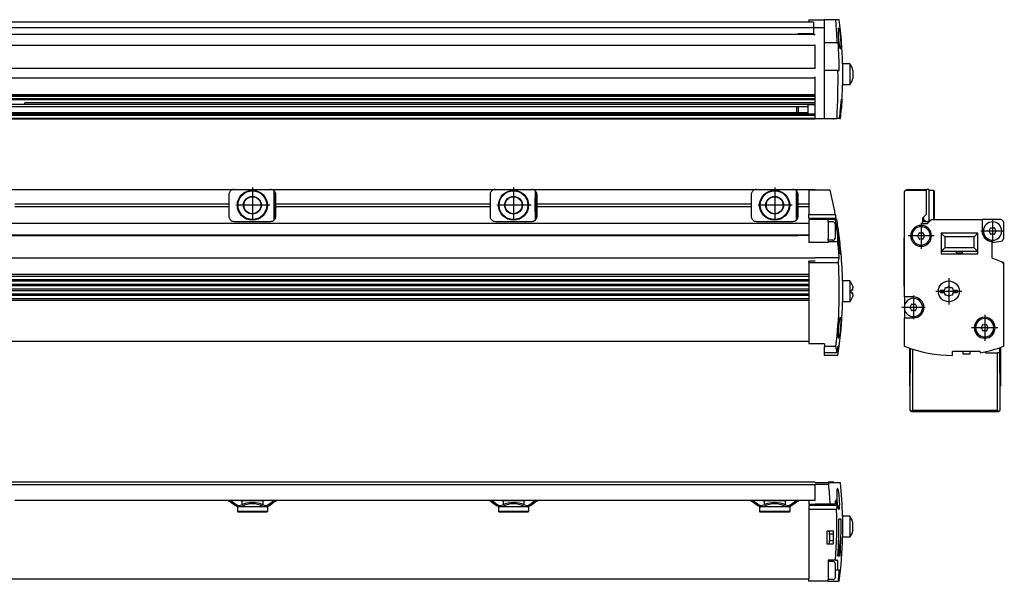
# Model space of a CAD drawing. Header units: millimetres. Extents: x -285 to 2369, y -217 to 203.
# Tile 20 of 20: x 1992 to 2369, y -95 to 120. Entities that reach past the tile are written whole.
import ezdxf

# ---------------------------------------------------------------- set-up
doc = ezdxf.new("R2010")
doc.units = ezdxf.units.MM
doc.linetypes.add('DOT_CENTER', pattern=[14, 12, -1, 0, -1])
doc.layers.add('1', color=7, linetype='Continuous')

# ---------------------------------------------------------------- blocks, each defined once
blk = doc.blocks.new('Regla_G-1640-VS4__17', base_point=(441.64, -8.55))
at = {"color": 7, "linetype": 'Continuous'}
for p, q in [((1987.6, 54.95), (2073.6, 54.95)), ((2071.6, 52.95), (2071.6, 49.39)), ((2073.6, 54.95), (2087.6, 54.95)), ((2087.6, 54.95), (2173.6, 54.95)), ((2088.97, 43.29), (2088.97, 54.41)), ((2089.13, 43.45), (2089.13, 54.24)), ((2089.6, 49.39), (2089.6, 52.95)), ((2171.6, 52.95), (2171.6, 49.39)), ((2173.6, 54.95), (2187.6, 54.95)), ((2187.6, 54.95), (2273.6, 54.95)), ((2188.95, 49.39), (2188.97, 54.41)), ((2189.13, 43.45), (2189.13, 54.24)), ((2189.6, 49.39), (2189.6, 52.95)), ((2271.6, 52.95), (2271.6, 49.39)), ((2273.6, 54.95), (2287.6, 54.95)), ((2287.6, 54.95), (2296.1, 54.95)), ((2288.97, 43.29), (2288.97, 54.41)), ((2289.13, 43.45), (2289.13, 54.24)), ((2289.6, 49.39), (2289.6, 52.95)), ((2293.62, 54.75), (2293.62, 49.39)), ((2296.1, 54.75), (2293.62, 54.75)), ((2296.1, 54.95), (2296.1, 54.75)), ((2301.88, 54.75), (2296.1, 54.75)), ((2071.6, 49.39), (1989.6, 49.39)), ((2071.6, 49.39), (2071.6, 48.51)), ((2171.6, 49.39), (2089.6, 49.39)), ((2089.6, 48.51), (2089.6, 49.39)), ((2171.6, 49.39), (2171.6, 48.51)), ((2188.97, 43.29), (2188.95, 49.39)), ((2271.6, 49.39), (2189.6, 49.39)), ((2189.6, 48.51), (2189.6, 49.39)), ((2271.6, 49.39), (2271.6, 48.51)), ((2293.62, 49.39), (2289.6, 49.39)), ((2289.6, 48.51), (2289.6, 49.39)), ((2293.62, 49.39), (2293.62, 48.51)), ((1989.6, 48.51), (2071.6, 48.51)), ((2071.6, 48.51), (2071.6, 44.75)), ((2089.6, 44.75), (2089.6, 48.51)), ((2089.6, 48.51), (2171.6, 48.51)), ((2171.6, 48.51), (2171.6, 44.75)), ((2189.6, 48.51), (2271.6, 48.51)), ((2189.6, 44.75), (2189.6, 48.51)), ((2271.6, 48.51), (2271.6, 44.75)), ((2289.6, 44.75), (2289.6, 48.51)), ((2289.6, 48.51), (2293.62, 48.51)), ((2293.62, 48.51), (2293.62, 45.45)), ((2293.62, 43.95), (2293.62, 45.45)), ((2293.62, 45.45), (2303.81, 45.45)), ((2293.62, 41.95), (458.58, 41.95)), ((2073.6, 42.75), (2087.6, 42.75)), ((2173.6, 42.75), (2187.6, 42.75)), ((2273.6, 42.75), (2287.6, 42.75)), ((2293.62, 43.95), (2303.99, 43.95)), ((2301.12, 43.45), (2293.62, 43.45)), ((2293.62, 43.45), (2293.62, 41.95)), ((2293.62, 41.95), (2293.62, 34.63)), ((2303.89, 43.45), (2301.12, 43.45)), ((2301.12, 42.55), (2301.12, 43.45)), ((2302.84, 42.55), (2301.12, 42.55)), ((2301.12, 42.55), (2301.12, 36.2)), ((2303.84, 39.05), (2303.84, 41.55)), ((2304.38, 43.45), (2303.89, 43.45)), ((2303.84, 36.55), (2303.84, 39.05)), ((2305.14, 38.25), (2304.79, 38.25)), ((2305.16, 38.25), (2305.14, 38.25)), ((458.58, 37.55), (2293.62, 37.55)), ((462.66, 37.37), (2289.55, 37.36)), ((2289.35, 37.55), (2289.55, 37.36)), ((2289.55, 37.36), (2289.6, 37.3)), ((2289.6, 37.55), (2289.6, 37.3)), ((2293.62, 37.3), (2289.6, 37.3)), ((2301.12, 34.63), (2293.62, 34.63)), ((2301.12, 35.55), (2301.12, 36.2)), ((2301.12, 35.55), (2301.12, 35.07)), ((2302.84, 35.55), (2301.12, 35.55)), ((2301.12, 35.07), (2304.74, 35.07)), ((2301.12, 35.07), (2301.12, 34.63)), ((2305.66, 30.35), (2306, 30.35)), ((2306, 30.35), (2306.03, 30.35)), ((456.08, 28.82), (2296.1, 28.81)), ((2293.62, 27.08), (2293.62, 27.47)), ((2296.12, 27.47), (2293.62, 27.47)), ((2293.62, 27.08), (2293.62, 22.39)), ((2293.62, 27.08), (2304.97, 27.08)), ((2305.34, 28.81), (2296.1, 28.81)), ((2296.12, 27.59), (2296.12, 27.47)), ((2304.97, 27.08), (2305.34, 28.81)), ((2293.62, 22.39), (458.58, 22.39)), ((2293.62, 21.71), (458.58, 21.71)), ((458.58, 20.56), (2293.62, 20.56)), ((2293.62, 19.88), (458.58, 19.88)), ((2293.62, 22.39), (2293.62, 21.71)), ((2293.62, 21.71), (2293.62, 20.56)), ((2293.62, 20.56), (2293.62, 19.88)), ((2293.62, 19.88), (2293.62, 18.73)), ((2306.6, 19.97), (2306.6, 11.97)), ((2309.4, 19.97), (2306.6, 19.97)), ((2309.4, 19.97), (2309.4, 11.97)), ((458.58, 18.73), (2293.62, 18.73)), ((2293.62, 18.04), (458.58, 18.04)), ((458.58, 16.89), (2293.62, 16.89)), ((2293.62, 16.21), (458.58, 16.21)), ((2293.62, 18.73), (2293.62, 18.04)), ((2293.62, 18.04), (2293.62, 16.89)), ((2293.62, 16.89), (2293.62, 16.21)), ((2293.62, 16.21), (2293.62, 15.06)), ((2310.56, 16.47), (2309.91, 16.47)), ((2309.91, 15.47), (2310.55, 15.47)), ((458.58, 15.06), (2293.62, 15.06)), ((2293.62, 14.38), (458.58, 14.38)), ((458.58, 13.23), (2293.62, 13.23)), ((458.58, 12.55), (2293.62, 12.55)), ((2293.62, 15.06), (2293.62, 14.38)), ((2293.62, 14.38), (2293.62, 13.23)), ((2293.62, 13.23), (2293.62, 12.55)), ((2293.62, 12.55), (2293.62, -4.05)), ((2309.4, 11.97), (2306.6, 11.97)), ((458.58, -3.05), (2293.62, -3.05)), ((2299.62, -4.05), (2293.62, -4.05)), ((2299.62, -4.05), (2299.62, -5.07)), ((2299.62, -7.59), (2299.62, -5.07)), ((2304.01, -5.07), (2299.62, -5.07)), ((2305.33, -5), (2304.9, -5)), ((2299.62, -8.55), (2299.62, -7.59)), ((2304.55, -7.59), (2299.62, -7.59)), ((2304.84, -8.55), (2299.62, -8.55))]:
    blk.add_line(p, q, dxfattribs=at)
for centre, radius in [((2080.6, 48.95), 5.75), ((2080.6, 48.95), 5.5), ((2180.6, 48.95), 5.75), ((2180.6, 48.95), 5.5), ((2280.6, 48.95), 5.75), ((2280.6, 48.95), 5.5), ((2080.6, 48.95), 3.4), ((2080.6, 48.95), 3.25), ((2180.6, 48.95), 3.4), ((2180.6, 48.95), 3.25), ((2280.6, 48.95), 3.4), ((2280.6, 48.95), 3.25)]:
    blk.add_circle(centre, radius, dxfattribs=at)
for centre, radius, start, end in [((2073.6, 52.95), 2, 146.4427, 180), ((2073.6, 52.95), 2, 133.1047, 146.4427), ((2073.6, 52.95), 2, 90, 133.1047), ((2087.6, 52.95), 2, 46.8953, 90), ((2087.6, 52.95), 2, 40.3149, 46.8953), ((2087.6, 52.95), 2, 0, 40.3149), ((2173.6, 52.95), 2, 146.4427, 180), ((2173.6, 52.95), 2, 133.1047, 146.4427), ((2173.6, 52.95), 2, 90, 133.1047), ((2187.6, 52.95), 2, 46.8953, 90), ((2187.6, 52.95), 2, 40.3149, 46.8953), ((2187.6, 52.95), 2, 360, 40.3149), ((2273.6, 52.95), 2, 146.4427, 180), ((2273.6, 52.95), 2, 133.1047, 146.4427), ((2273.6, 52.95), 2, 90, 133.1047), ((2287.6, 52.95), 2, 46.8953, 90), ((2287.6, 52.95), 2, 40.3149, 46.8953), ((2287.6, 52.95), 2, 0, 40.3149), ((2138.65, 15.97), 167.78, 10.1204, 13.3644), ((2073.6, 44.75), 2, 180, 213.5573), ((2073.6, 44.75), 2, 213.5573, 226.8953), ((2073.6, 44.75), 2, 226.8953, 270), ((2087.6, 44.75), 2, 270, 313.1047), ((2087.6, 44.75), 2, 313.1047, 319.6851), ((2087.6, 44.75), 2, 319.6851, 360), ((2173.6, 44.75), 2, 180, 213.5573), ((2173.6, 44.75), 2, 213.5573, 226.8953), ((2173.6, 44.75), 2, 226.8953, 270), ((2187.6, 44.75), 2, 270, 313.1047), ((2187.6, 44.75), 2, 313.1047, 319.6851), ((2187.6, 44.75), 2, 319.6851, 0), ((2273.6, 44.75), 2, 180, 213.5573), ((2273.6, 44.75), 2, 213.5573, 226.8953), ((2273.6, 44.75), 2, 226.8953, 270), ((2287.6, 44.75), 2, 270, 313.1047), ((2287.6, 44.75), 2, 313.1047, 319.6851), ((2287.6, 44.75), 2, 319.6851, 0), ((2302.84, 41.55), 1, 0, 90), ((2138.65, 15.97), 167.51, 7.924, 9.4424), ((2138.65, 15.97), 167.7, 9.4319, 9.6053), ((2138.65, 15.97), 168, 7.6215, 9.4146), ((2138.65, 15.97), 167.63, 4.9216, 7.6383), ((2138.65, 15.97), 167.97, 4.9116, 7.6227), ((2302.84, 36.55), 1, 270, 360), ((2138.65, 15.97), 167.19, 4.4069, 6.5616), ((2138.65, 15.97), 168, 1.3645, 4.9108), ((2138.65, 15.97), 166.7, 352.7507, 3.8215), ((2304.28, 15.97), 6.5, 17.7718, 37.9799), ((2304.28, 15.97), 5.66, 354.9299, 5.0701), ((2307.31, 15.33), 3.25, 346.4281, 2.4814), ((2307.35, 16.66), 3.21, 356.5087, 12.6919), ((2138.65, 16.03), 168, 352.8099, 358.6154), ((2304.28, 15.97), 6.5, 322.0201, 342.2282), ((2138.65, 15.97), 167.57, 351.9195, 352.8123), ((2138.65, 15.97), 167.99, 351.6084, 352.8307)]:
    blk.add_arc(centre, radius, start, end, dxfattribs=at)
for points, knots in [([(2303.81, 45.45), (2303.85, 45.2), (2303.91, 44.7), (2303.96, 44.2), (2303.99, 43.95)], [0, 0, 0, 0, 0.755339, 1.510283, 1.510283, 1.510283, 1.510283]), ([(2304.74, 35.07), (2304.75, 35.08), (2304.77, 35.11), (2304.79, 35.18), (2304.82, 35.3), (2304.83, 35.5), (2304.84, 35.76), (2304.84, 36.06), (2304.83, 36.35), (2304.81, 36.68), (2304.78, 37.1), (2304.74, 37.51), (2304.7, 37.89), (2304.67, 38.22), (2304.62, 38.62), (2304.58, 38.91), (2304.56, 39.06)], [0, 0, 0, 0, 0.036975, 0.105627, 0.222299, 0.403521, 0.707386, 1.018555, 1.29047, 1.582154, 2.00278, 2.554272, 2.814002, 3.149172, 3.553087, 4.019084, 4.019084, 4.019084, 4.019084]), ([(2310.47, 17.95), (2310.49, 17.89), (2310.53, 17.74), (2310.56, 17.57), (2310.57, 17.41), (2310.51, 17.38), (2310.48, 17.37)], [0, 0, 0, 0, 0.2038756, 0.4410716, 0.5565356, 0.626607, 0.626607, 0.626607, 0.626607]), ([(2310.47, 14.56), (2310.5, 14.56), (2310.56, 14.53), (2310.56, 14.38), (2310.53, 14.21), (2310.49, 14.07), (2310.47, 13.98)], [0, 0, 0, 0, 0.0824321, 0.1980374, 0.3867228, 0.6391982, 0.6391982, 0.6391982, 0.6391982]), ([(2305.12, -1.95), (2305.12, -1.95), (2305.1, -1.93), (2305.06, -1.87), (2305.03, -1.75), (2305.01, -1.54), (2304.99, -1.23), (2304.99, -0.83), (2304.99, -0.35), (2305, 0.09), (2305.02, 0.5), (2305.05, 0.91), (2305.08, 1.45), (2305.13, 2.07), (2305.18, 2.68), (2305.24, 3.21), (2305.29, 3.62), (2305.34, 4.04), (2305.39, 4.45), (2305.46, 4.87), (2305.51, 5.17), (2305.56, 5.4), (2305.6, 5.59), (2305.64, 5.75), (2305.68, 5.88), (2305.71, 5.98), (2305.77, 6.03), (2305.79, 6.05)], [0, 0, 0, 0, 0.019876, 0.081663, 0.197989, 0.416329, 0.713354, 1.121999, 1.605905, 2.155704, 2.435311, 2.853265, 3.395921, 4.049708, 4.701781, 5.243695, 5.661586, 5.941518, 6.496437, 6.916462, 7.211623, 7.391808, 7.627685, 7.79364, 7.902808, 8.03027, 8.109697, 8.109697, 8.109697, 8.109697]), ([(2305.79, 6.05), (2305.81, 6.03), (2305.86, 5.98), (2305.88, 5.82), (2305.91, 5.62), (2305.92, 5.38), (2305.92, 5.14), (2305.93, 4.84), (2305.92, 4.42), (2305.9, 3.8), (2305.86, 2.98), (2305.81, 2.27), (2305.76, 1.75), (2305.73, 1.43), (2305.69, 1.04), (2305.64, 0.61), (2305.6, 0.21), (2305.55, -0.16), (2305.5, -0.51), (2305.44, -0.9), (2305.37, -1.24), (2305.31, -1.5), (2305.27, -1.67), (2305.23, -1.79), (2305.2, -1.9), (2305.14, -1.94), (2305.12, -1.95)], [0, 0, 0, 0, 0.075021, 0.199431, 0.451319, 0.714712, 0.893837, 1.186405, 1.602338, 2.151698, 3.073424, 4.054314, 4.295629, 4.622366, 5.01754, 5.464193, 5.945405, 6.223898, 6.589079, 6.996493, 7.401877, 7.634894, 7.79891, 7.90689, 8.032595, 8.111292, 8.111292, 8.111292, 8.111292]), ([(2304.55, -7.59), (2304.51, -7.42), (2304.43, -7.07), (2304.3, -6.48), (2304.16, -5.81), (2304.06, -5.33), (2304.01, -5.07)], [0, 0, 0, 0, 0.509793, 1.094732, 1.786005, 2.575969, 2.575969, 2.575969, 2.575969])]:
    blk.add_open_spline(points, degree=3, knots=knots, dxfattribs=at)
at = {"layer": '1', "color": 2, "linetype": 'DOT_CENTER'}
for p, q in [((2080.6, 55.7), (2080.6, 42.2)), ((2180.6, 55.7), (2180.6, 42.2)), ((2280.6, 55.7), (2280.6, 42.2)), ((2087.35, 48.95), (2073.85, 48.95)), ((2187.35, 48.95), (2173.85, 48.95)), ((2287.35, 48.95), (2273.85, 48.95))]:
    blk.add_line(p, q, dxfattribs=at)
blk = doc.blocks.new('Regla_serie_G-1740-VS4__18', base_point=(441.64, -30.05))
blk.add_blockref('Regla_G-1640-VS4__17', (441.64, -8.55))
blk = doc.blocks.new('A1', base_point=(626, 12.47))
blk.add_blockref('Regla_serie_G-1740-VS4__18', (441.64, -30.05))
blk = doc.blocks.new('Regla_G-1640-VS4__20', base_point=(441.64, -95))
at = {"color": 7, "linetype": 'Continuous'}
for p, q in [((2296.1, -57), (456.1, -57)), ((456.1, -58), (2296.1, -58)), ((2296.1, -57), (2296.1, -57.2)), ((2296.1, -57.2), (2301.12, -57.2)), ((2296.1, -57.8), (2296.1, -58)), ((2296.1, -57.8), (2301.29, -57.8)), ((2296.1, -63.91), (2296.1, -58)), ((2301.12, -57.06), (2301.12, -57.2)), ((2302.84, -57.06), (2301.12, -57.06)), ((2301.12, -57.2), (2301.37, -57.2)), ((2301.37, -57.2), (2305.79, -57.2)), ((1989.6, -64), (2071.6, -64)), ((2071.6, -64), (2072.25, -64)), ((2071.6, -64), (2071.6, -64.45)), ((2072.25, -64), (2076.1, -64)), ((2076.1, -64), (2085.1, -64)), ((2076.1, -64), (2076.1, -64.25)), ((2085.1, -64), (2088.95, -64)), ((2085.1, -64), (2085.1, -64.25)), ((2088.95, -64), (2089.6, -64)), ((2089.6, -64), (2171.6, -64)), ((2089.6, -64), (2089.6, -64.45)), ((2171.6, -64), (2172.25, -64)), ((2171.6, -64), (2171.6, -64.45)), ((2172.25, -64), (2176.1, -64)), ((2176.1, -64), (2185.1, -64)), ((2176.1, -64), (2176.1, -64.25)), ((2185.1, -64), (2188.95, -64)), ((2185.1, -64), (2185.1, -64.25)), ((2188.95, -64), (2189.6, -64)), ((2189.6, -64), (2271.6, -64)), ((2189.6, -64), (2189.6, -64.45)), ((2271.6, -64), (2272.25, -64)), ((2271.6, -64), (2271.6, -64.45)), ((2272.25, -64), (2276.1, -64)), ((2276.1, -64), (2285.1, -64)), ((2276.1, -64), (2276.1, -64.25)), ((2285.1, -64), (2288.95, -64)), ((2285.1, -64), (2285.1, -64.25)), ((2288.95, -64), (2289.6, -64)), ((2289.6, -64), (2293.62, -64)), ((2289.6, -64), (2289.6, -64.45)), ((2293.62, -64), (2296.1, -64)), ((2293.62, -64), (2293.62, -65.5)), ((2296.1, -63.91), (2296.1, -64)), ((2304.32, -64), (2303.99, -64)), ((2071.93, -64.45), (2071.6, -64.45)), ((2072.23, -64.55), (2074.1, -65.95)), ((2072.53, -64.15), (2074.4, -65.55)), ((2074.85, -66.5), (2074.85, -68.25)), ((2076.63, -66.5), (2074.85, -66.5)), ((2076.63, -64.25), (2076.1, -64.25)), ((2080.6, -64.25), (2076.63, -64.25)), ((2076.63, -64.25), (2076.63, -65.68)), ((2076.63, -66.23), (2076.63, -66.5)), ((2084.58, -66.5), (2076.63, -66.5)), ((2084.58, -64.25), (2080.6, -64.25)), ((2085.1, -64.25), (2084.58, -64.25)), ((2084.58, -64.25), (2084.58, -65.68)), ((2084.58, -66.23), (2084.58, -66.5)), ((2086.35, -66.5), (2084.58, -66.5)), ((2086.35, -66.5), (2086.35, -68.25)), ((2086.8, -65.55), (2088.67, -64.15)), ((2087.1, -65.95), (2088.97, -64.55)), ((2089.13, -64.45), (2088.97, -64.55)), ((2089.6, -64.45), (2089.13, -64.45)), ((2171.93, -64.45), (2171.6, -64.45)), ((2172.23, -64.55), (2174.1, -65.95)), ((2172.53, -64.15), (2174.4, -65.55)), ((2176.63, -66.5), (2174.85, -66.5)), ((2174.85, -66.5), (2174.85, -68.25)), ((2176.63, -64.25), (2176.1, -64.25)), ((2180.6, -64.25), (2176.63, -64.25)), ((2176.63, -64.25), (2176.63, -65.68)), ((2176.63, -66.23), (2176.63, -66.5)), ((2184.58, -66.5), (2176.63, -66.5)), ((2184.58, -64.25), (2180.6, -64.25)), ((2185.1, -64.25), (2184.58, -64.25)), ((2184.58, -64.25), (2184.58, -65.68)), ((2184.58, -66.23), (2184.58, -66.5)), ((2186.35, -66.5), (2184.58, -66.5)), ((2186.35, -66.5), (2186.35, -68.25)), ((2186.8, -65.55), (2188.67, -64.15)), ((2187.1, -65.95), (2188.97, -64.55)), ((2189.13, -64.45), (2188.97, -64.55)), ((2189.6, -64.45), (2189.13, -64.45)), ((2271.93, -64.45), (2271.6, -64.45)), ((2272.23, -64.55), (2274.1, -65.95)), ((2272.53, -64.15), (2274.4, -65.55)), ((2274.85, -66.5), (2274.85, -68.25)), ((2276.63, -66.5), (2274.85, -66.5)), ((2276.63, -64.25), (2276.1, -64.25)), ((2280.6, -64.25), (2276.63, -64.25)), ((2276.63, -64.25), (2276.63, -65.68)), ((2276.63, -66.23), (2276.63, -66.5)), ((2284.58, -66.5), (2276.63, -66.5)), ((2284.58, -64.25), (2280.6, -64.25)), ((2285.1, -64.25), (2284.58, -64.25)), ((2284.58, -64.25), (2284.58, -65.68)), ((2284.58, -66.23), (2284.58, -66.5)), ((2286.35, -66.5), (2284.58, -66.5)), ((2286.35, -66.5), (2286.35, -68.25)), ((2286.8, -65.55), (2288.67, -64.15)), ((2287.1, -65.95), (2288.97, -64.55)), ((2289.13, -64.45), (2288.97, -64.55)), ((2289.6, -64.45), (2289.13, -64.45)), ((2293.62, -65.5), (2296.1, -65.49)), ((2304.43, -66), (2293.62, -66)), ((2293.62, -66), (2293.62, -67.5)), ((2304.25, -67.5), (2293.62, -67.5)), ((2293.62, -67.5), (2293.62, -94)), ((2301.88, -65.5), (2296.1, -65.49)), ((2303.81, -65.5), (2301.88, -65.5)), ((2086.35, -68.25), (2074.85, -68.25)), ((2075.1, -68.5), (2074.85, -68.25)), ((2086.1, -68.5), (2075.1, -68.5)), ((2086.1, -68.5), (2086.35, -68.25)), ((2186.35, -68.25), (2174.85, -68.25)), ((2175.1, -68.5), (2174.85, -68.25)), ((2180.6, -68.5), (2175.1, -68.5)), ((2186.1, -68.5), (2180.6, -68.5)), ((2186.1, -68.5), (2186.35, -68.25)), ((2280.6, -68.25), (2274.85, -68.25)), ((2275.1, -68.5), (2274.85, -68.25)), ((2286.1, -68.5), (2275.1, -68.5)), ((2286.35, -68.25), (2280.6, -68.25)), ((2286.1, -68.5), (2286.35, -68.25)), ((2306, -71.2), (2305.14, -71.2)), ((2309.4, -70.11), (2306.6, -70.11)), ((2309.4, -70.11), (2309.4, -74.11)), ((2309.4, -74.11), (2309.4, -78.11)), ((2301.62, -75.8), (2300.62, -75.8)), ((2300.62, -75.8), (2300.62, -80.6)), ((2303.12, -75.8), (2301.62, -75.8)), ((2301.62, -77), (2301.62, -75.8)), ((2303.12, -77), (2301.62, -77)), ((2301.62, -77), (2301.62, -79.4)), ((2303.12, -80.6), (2303.12, -75.8)), ((2305.12, -79.4), (2305.12, -78.04)), ((2309.4, -78.11), (2306.6, -78.11)), ((2300.62, -80.6), (2301.62, -80.6)), ((2301.62, -80.6), (2301.62, -79.4)), ((2301.62, -79.4), (2303.12, -79.4)), ((2301.62, -80.6), (2303.12, -80.6)), ((2305.08, -79.4), (2305.12, -79.4)), ((2305.12, -79.4), (2305.12, -85.2)), ((2304.79, -85.2), (2305.12, -85.2)), ((2305.12, -85.2), (2305.66, -85.2)), ((2303.89, -86.93), (2301.12, -86.93)), ((2301.12, -86.93), (2301.12, -87.36)), ((2301.12, -87.36), (2301.12, -94.36)), ((2302.84, -87.36), (2301.12, -87.36)), ((2303.84, -93.36), (2303.84, -88.36)), ((2303.89, -86.93), (2304.56, -86.93)), ((543.46, -94), (2293.62, -94)), ((2293.62, -95), (2293.62, -94)), ((2303.84, -90.62), (2304.74, -90.62)), ((2304.74, -90.62), (2305.34, -90.62)), ((2301.12, -95), (2293.62, -95)), ((2301.12, -95), (2301.12, -94.36)), ((2302.84, -94.36), (2301.12, -94.36)), ((2301.12, -95), (2304.97, -95)), ((2304.97, -95), (2305.34, -95))]:
    blk.add_line(p, q, dxfattribs=at)
for centre, radius, start, end in [((2138.65, -74.11), 163.46, 3.0204, 5.7277), ((2302.84, -58.06), 1, 59.8278, 90), ((2138.65, -74.11), 168, 1.3641, 5.7779), ((2071.93, -64.95), 1, 53.1301, 71.8051), ((2089.27, -64.95), 1, 108.1949, 126.8699), ((2171.93, -64.95), 1, 53.1301, 71.8051), ((2189.27, -64.95), 1, 108.1949, 126.8699), ((2271.93, -64.95), 1, 53.1301, 71.8051), ((2289.27, -64.95), 1, 108.1948, 126.8699), ((2138.65, -74.11), 165.98, 2.8016, 3.4932), ((2071.93, -64.95), 0.5, 53.1302, 90), ((2075.6, -63.95), 2.5, 233.1301, 295.078), ((2075.6, -63.95), 2, 233.1301, 295.117), ((2080.6, -74.76), 9.91, 65.247, 114.753), ((2080.6, -74.76), 9.41, 65.256, 114.744), ((2085.6, -63.95), 2.5, 244.9219, 306.8699), ((2085.6, -63.95), 2, 244.883, 306.8699), ((2171.93, -64.95), 0.5, 53.1302, 90), ((2175.6, -63.95), 2.5, 233.1301, 295.0781), ((2175.6, -63.95), 2, 233.1301, 295.117), ((2180.6, -74.76), 9.91, 65.247, 114.753), ((2180.6, -74.76), 9.41, 65.256, 114.744), ((2185.6, -63.95), 2.5, 244.922, 306.8699), ((2185.6, -63.95), 2, 244.883, 306.8699), ((2271.93, -64.95), 0.5, 53.1302, 90), ((2275.6, -63.95), 2.5, 233.1301, 295.0781), ((2275.6, -63.95), 2, 233.1301, 295.117), ((2280.6, -74.76), 9.91, 65.247, 114.753), ((2280.6, -74.76), 9.41, 65.256, 114.744), ((2285.6, -63.95), 2.5, 244.922, 306.8699), ((2285.6, -63.95), 2, 244.883, 306.8699), ((2138.65, -74.11), 165.74, 355.5644, 2.2868), ((2138.65, -74.11), 166.52, 356.1831, 1.0032), ((2138.65, -74.11), 167.38, 356.2029, 0.998), ((2304.2, -74), 6.49, 28.4292, 36.8221), ((2304.28, -74.11), 6.48, 14.311, 29.5887), ((2138.65, -74.11), 168, 352.8581, 358.6358), ((2304.28, -74.11), 6.5, 322.0201, 330.5076), ((2304.25, -74.18), 6.49, 331.1481, 346.2581), ((2302.84, -88.36), 1, 0, 90), ((2302.84, -93.36), 1, 270, 360)]:
    blk.add_arc(centre, radius, start, end, dxfattribs=at)
for points, knots in [([(2301.29, -57.8), (2301.31, -57.7), (2301.33, -57.5), (2301.36, -57.3), (2301.37, -57.2)], [0, 0, 0, 0, 0.3021198, 0.6044068, 0.6044068, 0.6044068, 0.6044068]), ([(2304.66, -59.5), (2304.62, -59.52), (2304.52, -59.59), (2304.47, -59.88), (2304.4, -60.23), (2304.37, -60.62), (2304.35, -61.01), (2304.34, -61.44), (2304.34, -62.03), (2304.36, -62.73), (2304.38, -63.24), (2304.4, -63.5)], [0, 0, 0, 0, 0.121636, 0.361699, 0.812715, 1.234567, 1.526121, 1.958249, 2.534683, 3.286428, 4.069069, 4.069069, 4.069069, 4.069069]), ([(2305.17, -67.5), (2305.2, -67.48), (2305.27, -67.44), (2305.32, -67.29), (2305.37, -67.07), (2305.42, -66.75), (2305.45, -66.35), (2305.48, -65.88), (2305.49, -65.23), (2305.47, -64.42), (2305.43, -63.48), (2305.35, -62.54), (2305.26, -61.73), (2305.17, -61.09), (2305.08, -60.61), (2305, -60.23), (2304.91, -59.92), (2304.84, -59.71), (2304.77, -59.58), (2304.71, -59.51), (2304.67, -59.5), (2304.66, -59.5)], [0, 0, 0, 0, 0.101116, 0.237313, 0.469022, 0.779808, 1.190583, 1.67307, 2.218351, 3.127683, 4.093357, 5.055664, 5.963522, 6.517185, 7.006791, 7.423215, 7.692193, 7.955662, 8.083678, 8.158313, 8.202057, 8.202057, 8.202057, 8.202057]), ([(2303.81, -65.5), (2303.85, -65.25), (2303.91, -64.75), (2303.96, -64.25), (2303.99, -64)], [0, 0, 0, 0, 0.755339, 1.510283, 1.510283, 1.510283, 1.510283]), ([(2304.4, -63.5), (2304.42, -63.76), (2304.45, -64.28), (2304.54, -65.06), (2304.63, -65.74), (2304.72, -66.32), (2304.81, -66.71), (2304.88, -67), (2304.96, -67.21), (2305.02, -67.39), (2305.12, -67.47), (2305.17, -67.5)], [0, 0, 0, 0, 0.787055, 1.545248, 2.363385, 2.859058, 3.285645, 3.573812, 3.748071, 3.967155, 4.126388, 4.126388, 4.126388, 4.126388]), ([(2304.43, -66), (2304.4, -66.25), (2304.34, -66.75), (2304.28, -67.25), (2304.25, -67.5)], [0, 0, 0, 0, 0.754592, 1.509571, 1.509571, 1.509571, 1.509571]), ([(2306.6, -70.11), (2306.6, -70.11), (2306.6, -70.12), (2306.6, -70.17), (2306.6, -70.3), (2306.6, -70.51), (2306.6, -70.73), (2306.6, -70.95), (2306.6, -71.16), (2306.6, -71.44), (2306.6, -71.81), (2306.6, -72.15), (2306.6, -72.47), (2306.6, -72.77), (2306.6, -73.15), (2306.6, -73.61), (2306.6, -74.02), (2306.6, -74.38), (2306.6, -74.7), (2306.6, -75.09), (2306.6, -75.53), (2306.6, -76.02), (2306.6, -76.52), (2306.6, -77), (2306.6, -77.4), (2306.6, -77.71), (2306.6, -77.93), (2306.6, -78.05), (2306.6, -78.1), (2306.6, -78.1), (2306.6, -78.11)], [0, 0, 0, 0, 0.003348, 0.026783, 0.149686, 0.368203, 0.677921, 0.811657, 1.017223, 1.29985, 1.664773, 2.117223, 2.328595, 2.62948, 3.012907, 3.471901, 3.999488, 4.239459, 4.564621, 4.958024, 5.402719, 5.881754, 6.430909, 6.913936, 7.32106, 7.630786, 7.849302, 7.972203, 7.975551, 7.998987, 7.998987, 7.998987, 7.998987]), ([(2310.47, -72.71), (2310.48, -72.71), (2310.52, -72.71), (2310.55, -72.66), (2310.56, -72.59), (2310.56, -72.54), (2310.56, -72.51)], [0, 0, 0, 0, 0.0474649, 0.1029561, 0.1681495, 0.2544376, 0.2544376, 0.2544376, 0.2544376]), ([(2310.47, -74.11), (2310.49, -74.01), (2310.55, -73.81), (2310.56, -73.49), (2310.55, -73.12), (2310.5, -72.87), (2310.47, -72.71)], [0, 0, 0, 0, 0.304813, 0.646493, 0.939542, 1.418741, 1.418741, 1.418741, 1.418741]), ([(2310.48, -75.51), (2310.5, -75.39), (2310.54, -75.13), (2310.57, -74.76), (2310.55, -74.42), (2310.49, -74.21), (2310.47, -74.11)], [0, 0, 0, 0, 0.393849, 0.770087, 1.111586, 1.41625, 1.41625, 1.41625, 1.41625]), ([(2310.48, -75.51), (2310.49, -75.52), (2310.52, -75.52), (2310.55, -75.57), (2310.56, -75.64), (2310.56, -75.7), (2310.55, -75.72)], [0, 0, 0, 0, 0.035215, 0.0920558, 0.16634, 0.2489793, 0.2489793, 0.2489793, 0.2489793]), ([(2304.74, -90.62), (2304.76, -90.38), (2304.8, -89.9), (2304.83, -89.25), (2304.84, -88.7), (2304.84, -88.31), (2304.83, -87.96), (2304.81, -87.65), (2304.77, -87.39), (2304.73, -87.19), (2304.69, -87.01), (2304.59, -86.95), (2304.56, -86.93)], [0, 0, 0, 0, 0.737801, 1.438027, 1.966285, 2.363275, 2.634744, 3.015309, 3.272494, 3.429713, 3.648937, 3.767204, 3.767204, 3.767204, 3.767204]), ([(2304.97, -95), (2305.04, -94.27), (2305.18, -92.81), (2305.29, -91.35), (2305.34, -90.62)], [0, 0, 0, 0, 2.195839, 4.3913, 4.3913, 4.3913, 4.3913])]:
    blk.add_open_spline(points, degree=3, knots=knots, dxfattribs=at)
blk = doc.blocks.new('Regla_serie_G-1740-VS4__21', base_point=(441.64, -95))
blk.add_blockref('Regla_G-1640-VS4__20', (441.64, -95))
blk = doc.blocks.new('B1', base_point=(626, -76))
blk.add_blockref('Regla_serie_G-1740-VS4__21', (441.64, -95))
blk = doc.blocks.new('Cabeza__25', base_point=(2332.16, -30.05))
at = {"color": 7, "linetype": 'Continuous'}
for p, q in [((2332.16, -5.72), (2332.16, -20.2)), ((2332.66, -15.3), (2332.66, -5.89)), ((2333.41, -6.13), (2333.41, -29.5)), ((2361.46, -7.5), (2365.91, -7.5)), ((2365.9, -29.5), (2365.91, -7.5)), ((2366.66, -7.5), (2365.91, -7.5)), ((2366.66, -7.5), (2366.78, -7.5)), ((2366.66, -7.5), (2366.66, -15.3)), ((2366.78, -7.5), (2366.78, -5.57)), ((2367.16, -20.2), (2367.16, -5.44)), ((2332.41, -15.3), (2332.41, -20.2)), ((2332.41, -15.3), (2332.66, -15.3)), ((2366.91, -15.3), (2366.66, -15.3)), ((2366.91, -20.2), (2366.91, -15.3)), ((2332.41, -20.2), (2332.16, -20.2)), ((2332.41, -20.2), (2332.41, -29.5)), ((2366.91, -29.5), (2366.91, -20.2)), ((2367.16, -20.2), (2366.91, -20.2)), ((2332.56, -29.65), (2332.41, -29.5)), ((2332.91, -30), (2332.56, -29.65)), ((2332.91, -30), (2333.41, -29.5)), ((2332.96, -30.05), (2332.91, -30)), ((2332.96, -30.05), (2366.35, -30.05)), ((2333.41, -29.5), (2365.9, -29.5)), ((2366.4, -30), (2365.9, -29.5)), ((2366.35, -30.05), (2366.4, -30)), ((2366.4, -30), (2366.75, -29.65)), ((2366.91, -29.5), (2366.75, -29.65))]:
    blk.add_line(p, q, dxfattribs=at)
blk.add_arc((2361.46, -7), 0.5, 207.8697, 270, dxfattribs=at)
blk = doc.blocks.new('Regla_G-1640-VS4__26', base_point=(2330.16, -8.55))
at = {"color": 7, "linetype": 'Continuous'}
for p, q in [((2330.36, 54.15), (2330.16, 53.95)), ((2330.16, 53.95), (2330.16, 52.7)), ((2330.96, 54.75), (2330.36, 54.15)), ((2330.36, 52.7), (2330.36, 54.15)), ((2331.16, 54.95), (2330.96, 54.75)), ((2330.96, 54.75), (2337.16, 54.75)), ((2331.16, 54.95), (2337.16, 54.95)), ((2337.16, 54.75), (2337.16, 54.95)), ((2337.16, 54.75), (2338.66, 54.75)), ((2338.01, 54.94), (2338.11, 54.95)), ((2338.11, 54.95), (2338.73, 54.95)), ((2338.66, 54.75), (2338.66, 45.45)), ((2339.61, 54.95), (2338.73, 54.95)), ((2339.61, 54.95), (2339.61, 52.92)), ((2339.61, 52.92), (2339.66, 52.92)), ((2339.61, 52.92), (2339.61, 44.97)), ((2339.66, 54.7), (2339.66, 52.92)), ((2339.66, 54.7), (2341.41, 54.7)), ((2339.66, 52.92), (2339.66, 48.95)), ((2341.41, 54.7), (2341.41, 43.45)), ((2341.66, 54.45), (2341.41, 54.7)), ((2341.66, 54.45), (2341.66, 43.45)), ((2330.16, 52.7), (2330.36, 52.7)), ((2330.36, 36.45), (2330.36, 52.7)), ((2338.66, 45.45), (2337.16, 43.95)), ((2339.66, 48.95), (2339.66, 44.97)), ((2337.16, 43.95), (2337.16, 43.28)), ((2337.16, 43.28), (2337.16, 41.95)), ((2337.16, 41.95), (2339.16, 41.95)), ((2337.61, 44.4), (2337.61, 43.64)), ((2338.01, 42.75), (2338.11, 42.75)), ((2338.11, 42.75), (2338.71, 42.75)), ((2338.71, 42.75), (2339.61, 42.75)), ((2339.16, 41.95), (2340.41, 43.2)), ((2339.61, 44.97), (2339.61, 42.75)), ((2339.61, 44.97), (2339.66, 44.97)), ((2339.66, 44.97), (2339.66, 43.2)), ((2339.66, 43.2), (2340.41, 43.2)), ((2340.41, 43.2), (2340.65, 43.45)), ((2340.65, 43.45), (2341.66, 43.45)), ((2341.66, 43.45), (2360.03, 43.45)), ((2360.03, 43.45), (2360.03, 39.05)), ((2367.16, 43.45), (2360.03, 43.45)), ((2368.16, 42.45), (2368.16, 36.2)), ((2344.35, 38.25), (2344.35, 31.25)), ((2358.35, 38.25), (2344.35, 38.25)), ((2345.74, 36.86), (2344.35, 38.25)), ((2358.35, 38.25), (2356.97, 36.86)), ((2358.35, 31.25), (2358.35, 38.25)), ((2330.16, 17.95), (2330.16, 36.45)), ((2330.36, 36.45), (2330.16, 36.45)), ((2330.36, 17.95), (2330.36, 36.45)), ((2345.74, 36.86), (2345.74, 32.63)), ((2356.97, 36.86), (2345.74, 36.86)), ((2356.97, 32.63), (2356.97, 36.86)), ((2363.78, 34.63), (2367.32, 35.21)), ((2363.78, 35.06), (2363.78, 34.63)), ((2363.78, 34.63), (2363.78, 28.82)), ((2345.74, 32.63), (2344.35, 31.25)), ((2344.35, 31.25), (2344.35, 30.35)), ((2350.15, 31.25), (2344.35, 31.25)), ((2344.35, 30.35), (2358.35, 30.35)), ((2356.97, 32.63), (2345.74, 32.63)), ((2350.15, 31.25), (2350.15, 30.75)), ((2352.55, 31.25), (2350.15, 31.25)), ((2350.15, 30.75), (2352.55, 30.75)), ((2352.55, 30.75), (2352.55, 31.25)), ((2358.35, 31.25), (2352.55, 31.25)), ((2358.35, 31.25), (2356.97, 32.63)), ((2358.35, 30.35), (2358.35, 31.25)), ((2363.78, 28.82), (2367.52, 27.33)), ((2368.16, 27.08), (2367.52, 27.33)), ((2368.16, 27.08), (2368.16, 26.4)), ((2368.16, 26.4), (2368.16, -5.07)), ((2330.16, 17.95), (2330.36, 17.95)), ((2330.36, 13.83), (2330.36, 17.95)), ((2344.08, 16.47), (2345.68, 16.47)), ((2344.08, 15.47), (2344.08, 16.47)), ((2345.68, 15.47), (2344.08, 15.47)), ((2348.88, 16.47), (2350.48, 16.47)), ((2350.48, 15.47), (2348.88, 15.47)), ((2350.48, 16.47), (2350.48, 15.47)), ((2333.73, 13.83), (2330.36, 13.83)), ((2330.36, 13.83), (2330.36, 10.75)), ((2330.36, 8.91), (2330.36, 5.83)), ((2330.36, 5.83), (2333.73, 5.83)), ((2330.36, -5.07), (2330.36, 5.83)), ((2352.78, -7.05), (2348.72, -7.05)), ((2348.72, -8.55), (2348.72, -7.05)), ((2355.28, -7.05), (2352.78, -7.05)), ((2352.78, -8.05), (2352.78, -7.05)), ((2359.34, -7.05), (2355.28, -7.05)), ((2355.28, -7.05), (2355.28, -8.05)), ((2359.34, -7.05), (2359.34, -7.58)), ((2355.28, -8.05), (2352.78, -8.05))]:
    blk.add_line(p, q, dxfattribs=at)
blk.add_circle((2347.28, 15.97), 4, dxfattribs=at)
for centre, radius, start, end in [((2338.13, 53.7), 1.25, 95.6233, 122.9152), ((2338.13, 53.7), 1.25, 91.0356, 95.6233), ((2337.63, 43.44), 0.497, 198.6948, 229.8238), ((2338.13, 44), 1.25, 228.8985, 264.3767), ((2338.13, 44), 1.25, 264.3767, 268.9644), ((2364.03, 39.05), 3.5, 0.0039, 270), ((2367.16, 42.45), 1, 0, 90), ((2336.66, 37.21), 4, 90, 270), ((2336.66, 37.21), 3.5, 0.0048, 269.9991), ((2334.06, 38.71), 1.86, 313.2415, 346.7663), ((2336.06, 38.24), 0.2, 73.2364, 166.7714), ((2336.65, 40.21), 1.86, 253.2415, 286.7663), ((2336.66, 37.21), 4, 270, 90), ((2337.25, 38.24), 0.2, 13.2415, 106.7663), ((2339.25, 38.71), 1.86, 193.2415, 226.7663), ((2364.03, 39.05), 4, 180.0008, 266.474), ((2362.84, 39.05), 0.2, 133.2415, 226.7663), ((2361.43, 40.55), 1.86, 313.2415, 346.7663), ((2361.43, 37.55), 1.86, 13.2415, 46.7663), ((2363.43, 40.08), 0.2, 73.2363, 166.7714), ((2363.43, 38.02), 0.2, 193.2415, 286.7663), ((2364.02, 42.05), 1.86, 253.2415, 286.7663), ((2364.03, 36.05), 1.86, 73.2415, 106.7663), ((2364.03, 39.05), 3.5, 270, 0.0039), ((2364.62, 40.08), 0.2, 13.2415, 106.7663), ((2364.62, 38.02), 0.2, 253.2364, 346.7714), ((2366.62, 40.55), 1.86, 193.2415, 226.7663), ((2366.62, 37.55), 1.86, 133.2415, 166.7663), ((2365.21, 39.05), 0.2, 313.2415, 46.7663), ((2335.47, 37.21), 0.2, 133.2415, 226.7663), ((2334.06, 35.71), 1.86, 13.2415, 46.7663), ((2336.06, 36.18), 0.2, 193.2415, 286.7663), ((2336.66, 34.21), 1.86, 73.2415, 106.7663), ((2336.66, 37.21), 3.5, 269.9991, 0.0048), ((2337.25, 36.18), 0.2, 253.2363, 346.7714), ((2339.25, 35.71), 1.86, 133.2415, 166.7663), ((2337.84, 37.21), 0.2, 313.2415, 46.7663), ((2367.16, 36.2), 1, 279.2797, 360), ((2367.16, 26.4), 1, 360, 68.3125), ((2344.08, 17.29), 1.8, 312.5519, 332.6847), ((2344.08, 14.64), 1.8, 27.3153, 47.4481), ((2344.08, 17.29), 1.8, 332.6847, 2.4481), ((2344.08, 14.64), 1.8, 357.552, 27.3153), ((2345.92, 19.25), 1.88, 268.6433, 316.3567), ((2348.64, 19.25), 1.88, 223.6439, 271.3561), ((2350.48, 17.29), 1.8, 177.552, 207.3153), ((2350.48, 14.64), 1.8, 152.6847, 182.448), ((2350.48, 17.29), 1.8, 207.3153, 227.4481), ((2350.48, 14.64), 1.8, 132.5519, 152.6847), ((2333.73, 9.83), 3.5, 0.0057, 164.7767), ((2333.73, 9.83), 4, 270, 90), ((2345.92, 12.69), 1.88, 43.6439, 91.3561), ((2348.64, 12.69), 1.88, 88.6433, 136.3567), ((2333.73, 9.83), 3.5, 164.7786, 195.2233), ((2333.73, 9.83), 3.5, 195.2223, 270.0009), ((2332.54, 9.83), 0.2, 133.2415, 226.7663), ((2331.13, 11.33), 1.86, 313.2415, 346.7663), ((2331.13, 8.33), 1.86, 13.2415, 46.7663), ((2333.14, 10.86), 0.2, 73.2363, 166.7714), ((2333.14, 8.8), 0.2, 193.2415, 286.7663), ((2333.73, 12.83), 1.86, 253.2415, 286.7663), ((2333.73, 6.83), 1.86, 73.2415, 106.7663), ((2333.73, 9.83), 3.5, 269.9991, 0.0048), ((2334.33, 10.86), 0.2, 13.2415, 106.7663), ((2334.33, 8.8), 0.2, 253.2364, 346.7714), ((2336.33, 11.33), 1.86, 193.2415, 226.7663), ((2336.33, 8.33), 1.86, 133.2415, 166.7663), ((2334.92, 9.83), 0.2, 313.2415, 46.7663), ((2361.01, 2.05), 4, 90, 270), ((2361.01, 2.05), 3.5, 0.0048, 269.999), ((2361.01, 2.05), 4, 270, 90), ((2359.82, 2.05), 0.2, 133.2415, 226.7663), ((2358.41, 3.55), 1.86, 313.2415, 346.7663), ((2358.41, 0.55), 1.86, 13.2415, 46.7663), ((2360.42, 3.07), 0.2, 73.2363, 166.7714), ((2360.42, 1.02), 0.2, 193.2415, 286.7663), ((2361.01, 5.05), 1.86, 253.2415, 286.7663), ((2361.01, -0.95), 1.86, 73.2415, 106.7663), ((2361.01, 2.05), 3.5, 269.999, 0.0048), ((2361.6, 3.07), 0.2, 13.2414, 106.7663), ((2361.6, 1.02), 0.2, 253.2364, 346.7714), ((2363.61, 3.55), 1.86, 193.2415, 226.7663), ((2363.61, 0.55), 1.86, 133.2415, 166.7663), ((2362.2, 2.05), 0.2, 313.2415, 46.7663), ((2349.26, 44.45), 53, 249.1082, 269.4242), ((2349.26, 44.45), 53, 280.9684, 290.8918)]:
    blk.add_arc(centre, radius, start, end, dxfattribs=at)
for points, knots in [([(2338.08, 54.75), (2338.18, 54.81), (2338.38, 54.92), (2338.62, 54.94), (2338.73, 54.95)], [0, 0, 0, 0, 0.3554067, 0.6920773, 0.6920773, 0.6920773, 0.6920773]), ([(2337.61, 43.64), (2337.61, 43.58), (2337.61, 43.45), (2337.67, 43.34), (2337.71, 43.29)], [0, 0, 0, 0, 0.191794, 0.3738505, 0.3738505, 0.3738505, 0.3738505]), ([(2338.71, 42.75), (2338.52, 42.78), (2338.13, 42.84), (2337.85, 43.13), (2337.71, 43.29)], [0, 0, 0, 0, 0.547361, 1.164465, 1.164465, 1.164465, 1.164465])]:
    blk.add_open_spline(points, degree=3, knots=knots, dxfattribs=at)
at = {"layer": '1', "color": 2, "linetype": 'DOT_CENTER'}
for p, q in [((2336.66, 42.21), (2336.66, 32.21)), ((2336.66, 41.71), (2336.66, 32.71)), ((2364.03, 43.55), (2364.03, 34.55)), ((2368.53, 39.05), (2359.53, 39.05)), ((2341.66, 37.21), (2331.66, 37.21)), ((2341.16, 37.21), (2332.16, 37.21)), ((2347.28, 20.97), (2347.28, 10.97)), ((2352.28, 15.97), (2342.28, 15.97)), ((2333.73, 14.33), (2333.73, 5.33)), ((2338.23, 9.83), (2329.23, 9.83)), ((2361.01, 7.05), (2361.01, -2.95)), ((2361.01, 6.55), (2361.01, -2.45)), ((2366.01, 2.05), (2356.01, 2.05)), ((2365.51, 2.05), (2356.51, 2.05))]:
    blk.add_line(p, q, dxfattribs=at)
blk = doc.blocks.new('Regla_serie_G-1740-VS4__27', base_point=(2330.16, -30.05))
for name, p in [('Regla_G-1640-VS4__26', (2330.16, -8.55)), ('Cabeza__25', (2332.16, -30.05))]:
    blk.add_blockref(name, p)
blk = doc.blocks.new('C1', base_point=(2349.16, 12.47))
blk.add_blockref('Regla_serie_G-1740-VS4__27', (2330.16, -30.05))
blk = doc.blocks.new('Regla_G-1640-VS4__32', base_point=(441.64, 81.95))
at = {"color": 7, "linetype": 'Continuous'}
for p, q in [((2293.62, 118.95), (543.46, 118.95)), ((559.08, 116.95), (2295.42, 116.95)), ((2293.62, 119.95), (2293.62, 118.95)), ((2293.62, 119.95), (2299.62, 119.95)), ((2295.42, 118.95), (2293.62, 118.95)), ((2295.42, 118.95), (2295.42, 116.95)), ((2295.42, 116.95), (2295.42, 114.45)), ((2295.42, 116.95), (2299.62, 116.95)), ((2304.01, 119.95), (2299.62, 119.95)), ((2299.62, 116.95), (2299.62, 119.95)), ((2299.62, 111.12), (2299.62, 116.95)), ((2305.34, 119.95), (2304.01, 119.95)), ((559.08, 114.43), (2289.48, 114.43)), ((2289.48, 114.43), (2289.52, 114.46)), ((2289.52, 114.46), (2295.42, 114.45)), ((2295.42, 114.53), (2289.6, 114.53)), ((2289.6, 114.45), (2289.6, 114.53)), ((2295.42, 114.45), (2295.42, 114.28)), ((2295.42, 114.28), (2296.1, 114.29)), ((559.08, 110.15), (2296.12, 110.15)), ((2296.1, 103.58), (2296.12, 110.15)), ((2296.12, 110.15), (2296.12, 110.35)), ((2299.62, 100.5), (2299.62, 111.12)), ((2304.55, 111.12), (2299.62, 111.12)), ((2304.9, 111.12), (2304.55, 111.12)), ((2296.1, 103.5), (2296.1, 103.58)), ((2296.12, 101.45), (2296.1, 103.5)), ((2309.4, 103.06), (2306.6, 103.06)), ((2309.4, 103.06), (2309.4, 95.06)), ((568.83, 101.45), (2296.12, 101.45)), ((2296.1, 97.53), (2296.12, 98.03)), ((2296.12, 101.25), (2296.12, 101.45)), ((2304.84, 100.5), (2299.62, 100.5)), ((2299.62, 82.15), (2299.62, 100.5)), ((2304.84, 100.5), (2305.33, 100.5)), ((2296.1, 97.53), (568.83, 97.53)), ((2296.1, 94.65), (2296.1, 97.53)), ((2296.1, 94.31), (2296.1, 94.65)), ((2296.1, 92.16), (2296.1, 94.31)), ((2309.4, 95.06), (2306.6, 95.06)), ((2296.1, 91.23), (555.08, 91.23)), ((2296.1, 91.01), (555.08, 91.01)), ((2296.1, 90.97), (555.08, 90.97)), ((555.08, 90.63), (2296.1, 90.63)), ((2296.1, 91.23), (2296.1, 92.16)), ((2296.1, 91.01), (2296.1, 91.23)), ((2296.1, 90.97), (2296.1, 91.01)), ((2296.1, 90.63), (2296.1, 90.97)), ((2296.12, 90.45), (2296.1, 90.63)), ((555.08, 89.85), (2296.1, 89.85)), ((555.08, 89.46), (2296.12, 89.46)), ((2296.12, 87.45), (555.08, 87.45)), ((2296.12, 88.17), (1993.42, 88.17)), ((1993.42, 87.66), (1993.42, 88.17)), ((1993.42, 87.66), (2296.12, 87.66)), ((2296.12, 87.34), (2293.42, 87.34)), ((2293.42, 86.68), (2293.42, 87.34)), ((2296.1, 89.85), (2296.12, 90.45)), ((2296.12, 89.46), (2296.1, 89.85)), ((2296.1, 86.88), (2296.12, 87.34)), ((2296.12, 83.92), (2296.1, 86.88)), ((2296.12, 88.17), (2296.12, 89.46)), ((2296.12, 87.66), (2296.12, 88.17)), ((2296.12, 87.45), (2296.12, 87.66)), ((2296.12, 87.34), (2296.12, 87.45)), ((2296.12, 83.25), (456.1, 83.25)), ((543.46, 83.95), (2293.42, 83.96)), ((554.26, 84.38), (2289.6, 84.38)), ((555.08, 86.68), (2289.6, 86.68)), ((2289.1, 85.51), (2289.1, 86.68)), ((2289.1, 84.38), (2289.1, 85.51)), ((2289.6, 86.68), (2289.6, 84.38)), ((2289.6, 86.68), (2293.42, 86.68)), ((2289.6, 84.38), (2293.42, 84.38)), ((2293.42, 84.38), (2293.42, 86.68)), ((2293.42, 83.96), (2293.42, 84.38)), ((2293.42, 83.92), (2293.42, 83.96)), ((2293.42, 83.92), (2296.12, 83.92)), ((2296.12, 83.25), (2296.12, 83.92)), ((2296.12, 82.25), (2296.12, 83.25)), ((456.1, 82.25), (2296.12, 82.25)), ((456.1, 81.95), (2296.1, 81.95)), ((2296.12, 82.15), (2296.1, 81.95)), ((2296.12, 82.15), (2296.12, 82.25)), ((2296.12, 82.15), (2299.62, 82.15)), ((2299.62, 82.15), (2301.12, 82.15)), ((2301.12, 82.15), (2301.12, 82.01)), ((2301.12, 82.15), (2304.46, 82.15)), ((2302.84, 82.01), (2301.12, 82.01)), ((2305.49, 82.15), (2304.46, 82.15)), ((2305.49, 82.15), (2305.78, 82.15))]:
    blk.add_line(p, q, dxfattribs=at)
for centre, radius, start, end in [((2138.65, 99.06), 168, 1.3642, 7.1419), ((2138.65, 99.06), 166.69, 0.4953, 4.1482), ((2304.2, 99.17), 6.49, 28.4292, 36.8221), ((2304.28, 99.06), 6.48, 14.3833, 29.5887), ((2016.69, 97.25), 288.17, 356.996, 0.6466), ((2138.66, 99.3), 167.99, 355.3172, 358.5537), ((2304.2, 98.95), 6.49, 323.1779, 331.5708), ((2304.28, 99.06), 6.48, 330.4113, 345.689), ((2138.65, 99.06), 167.69, 354.2115, 355.3913), ((2138.65, 99.06), 167.99, 354.2216, 355.3993), ((2302.84, 83.01), 1, 270, 300.1722)]:
    blk.add_arc(centre, radius, start, end, dxfattribs=at)
for points, knots in [([(2304.55, 111.12), (2304.51, 111.9), (2304.44, 113.39), (2304.31, 115.61), (2304.17, 117.78), (2304.06, 119.23), (2304.01, 119.95)], [0, 0, 0, 0, 2.337419, 4.478555, 6.676808, 8.846109, 8.846109, 8.846109, 8.846109]), ([(2289.52, 114.46), (2289.53, 114.47), (2289.56, 114.5), (2289.58, 114.52), (2289.6, 114.53)], [0, 0, 0, 0, 0.0532845, 0.1071013, 0.1071013, 0.1071013, 0.1071013]), ([(2305.79, 108.79), (2305.77, 108.8), (2305.71, 108.84), (2305.67, 108.99), (2305.6, 109.19), (2305.54, 109.49), (2305.47, 109.88), (2305.39, 110.36), (2305.3, 111), (2305.21, 111.81), (2305.12, 112.77), (2305.05, 113.72), (2305.01, 114.53), (2304.99, 115.18), (2304.99, 115.66), (2304.99, 116.06), (2305.01, 116.37), (2305.04, 116.58), (2305.06, 116.73), (2305.11, 116.78), (2305.13, 116.79)], [0, 0, 0, 0, 0.067123, 0.206227, 0.422452, 0.71327, 1.12544, 1.613588, 2.167962, 3.084136, 4.057791, 5.03513, 5.95406, 6.501304, 6.983426, 7.391191, 7.690898, 7.911279, 8.049491, 8.113736, 8.113736, 8.113736, 8.113736]), ([(2305.13, 116.79), (2305.15, 116.76), (2305.24, 116.68), (2305.27, 116.5), (2305.34, 116.28), (2305.4, 115.99), (2305.46, 115.66), (2305.51, 115.28), (2305.58, 114.85), (2305.64, 114.31), (2305.7, 113.74), (2305.75, 113.23), (2305.78, 112.92), (2305.79, 112.79)], [0, 0, 0, 0, 0.105637, 0.348829, 0.521277, 0.809202, 1.237965, 1.532425, 1.966376, 2.54281, 3.158383, 3.683451, 4.080988, 4.080988, 4.080988, 4.080988]), ([(2305.79, 112.79), (2305.81, 112.53), (2305.85, 112.02), (2305.89, 111.28), (2305.92, 110.6), (2305.93, 110), (2305.92, 109.51), (2305.9, 109.17), (2305.87, 108.96), (2305.85, 108.85), (2305.8, 108.8), (2305.79, 108.79)], [0, 0, 0, 0, 0.781841, 1.532845, 2.22545, 2.832371, 3.330088, 3.701054, 3.839272, 3.961296, 4.030761, 4.030761, 4.030761, 4.030761]), ([(2306.6, 103.06), (2306.6, 103.06), (2306.6, 103.05), (2306.6, 103), (2306.6, 102.88), (2306.6, 102.66), (2306.6, 102.44), (2306.6, 102.22), (2306.6, 102.02), (2306.6, 101.73), (2306.6, 101.37), (2306.6, 101.02), (2306.6, 100.7), (2306.6, 100.4), (2306.6, 100.02), (2306.6, 99.57), (2306.6, 99.16), (2306.6, 98.79), (2306.6, 98.47), (2306.6, 98.09), (2306.6, 97.65), (2306.6, 97.16), (2306.6, 96.65), (2306.6, 96.17), (2306.6, 95.77), (2306.6, 95.46), (2306.6, 95.24), (2306.6, 95.12), (2306.6, 95.07), (2306.6, 95.07), (2306.6, 95.06)], [0, 0, 0, 0, 0.003348, 0.026783, 0.149686, 0.368203, 0.677922, 0.811658, 1.017223, 1.299851, 1.664773, 2.117224, 2.328595, 2.62948, 3.012907, 3.471901, 3.999488, 4.239459, 4.564621, 4.958025, 5.402719, 5.881754, 6.43091, 6.913937, 7.32106, 7.630786, 7.849302, 7.972203, 7.985576, 7.998948, 7.998948, 7.998948, 7.998948]), ([(2310.48, 100.46), (2310.5, 100.33), (2310.54, 100.08), (2310.57, 99.71), (2310.55, 99.37), (2310.49, 99.16), (2310.47, 99.06)], [0, 0, 0, 0, 0.392376, 0.768484, 1.109984, 1.414647, 1.414647, 1.414647, 1.414647]), ([(2310.47, 99.06), (2310.49, 98.96), (2310.55, 98.75), (2310.56, 98.44), (2310.55, 98.07), (2310.5, 97.82), (2310.47, 97.66)], [0, 0, 0, 0, 0.304813, 0.646493, 0.939542, 1.418741, 1.418741, 1.418741, 1.418741]), ([(2310.48, 100.46), (2310.5, 100.46), (2310.53, 100.47), (2310.55, 100.51), (2310.56, 100.58), (2310.56, 100.64), (2310.55, 100.67)], [0, 0, 0, 0, 0.032735, 0.0871934, 0.1432444, 0.2464606, 0.2464606, 0.2464606, 0.2464606]), ([(2310.47, 97.66), (2310.48, 97.66), (2310.52, 97.66), (2310.55, 97.61), (2310.56, 97.54), (2310.56, 97.49), (2310.56, 97.46)], [0, 0, 0, 0, 0.0444499, 0.1013552, 0.1576675, 0.2506294, 0.2506294, 0.2506294, 0.2506294]), ([(2305.8, 85.59), (2305.81, 85.75), (2305.84, 86.06), (2305.87, 86.48), (2305.91, 86.83), (2305.95, 87.26), (2306, 87.78), (2306.06, 88.32), (2306.1, 88.71), (2306.14, 88.96), (2306.16, 89.14), (2306.19, 89.3), (2306.21, 89.42), (2306.23, 89.52), (2306.25, 89.57), (2306.25, 89.58), (2306.26, 89.59)], [0, 0, 0, 0, 0.495764, 0.922805, 1.273118, 1.538691, 2.230758, 2.838731, 3.170216, 3.41933, 3.596923, 3.713825, 3.881951, 3.977092, 4.019632, 4.029566, 4.029566, 4.029566, 4.029566]), ([(2306.26, 89.59), (2306.27, 89.57), (2306.3, 89.52), (2306.29, 89.41), (2306.3, 89.29), (2306.3, 89.15), (2306.3, 88.97), (2306.29, 88.72), (2306.27, 88.32), (2306.24, 87.78), (2306.21, 87.19), (2306.17, 86.66), (2306.14, 86.25), (2306.12, 85.9), (2306.1, 85.68), (2306.09, 85.59)], [0, 0, 0, 0, 0.056235, 0.174253, 0.312259, 0.42713, 0.602829, 0.850455, 1.18113, 1.788435, 2.481394, 2.947968, 3.369376, 3.729897, 4.013804, 4.013804, 4.013804, 4.013804])]:
    blk.add_open_spline(points, degree=3, knots=knots, dxfattribs=at)
blk.add_open_spline([(2296.1, 114.25), (2296.1, 114.26), (2296.1, 114.27), (2296.1, 114.28), (2296.1, 114.29)], degree=3, dxfattribs=at)
blk = doc.blocks.new('Regla_serie_G-1740-VS4__33', base_point=(441.64, 81.95))
blk.add_blockref('Regla_G-1640-VS4__32', (441.64, 81.95))
blk = doc.blocks.new('E1', base_point=(626, 100.95))
blk.add_blockref('Regla_serie_G-1740-VS4__33', (441.64, 81.95))

msp = doc.modelspace()

# ---------------------------------------------------------------- block references
for name, p in [('E1', (626, 100.95)), ('A1', (626, 12.47)), ('C1', (2349.16, 12.47)), ('B1', (626, -76))]:
    msp.add_blockref(name, p)

doc.saveas('drawing.dxf')
